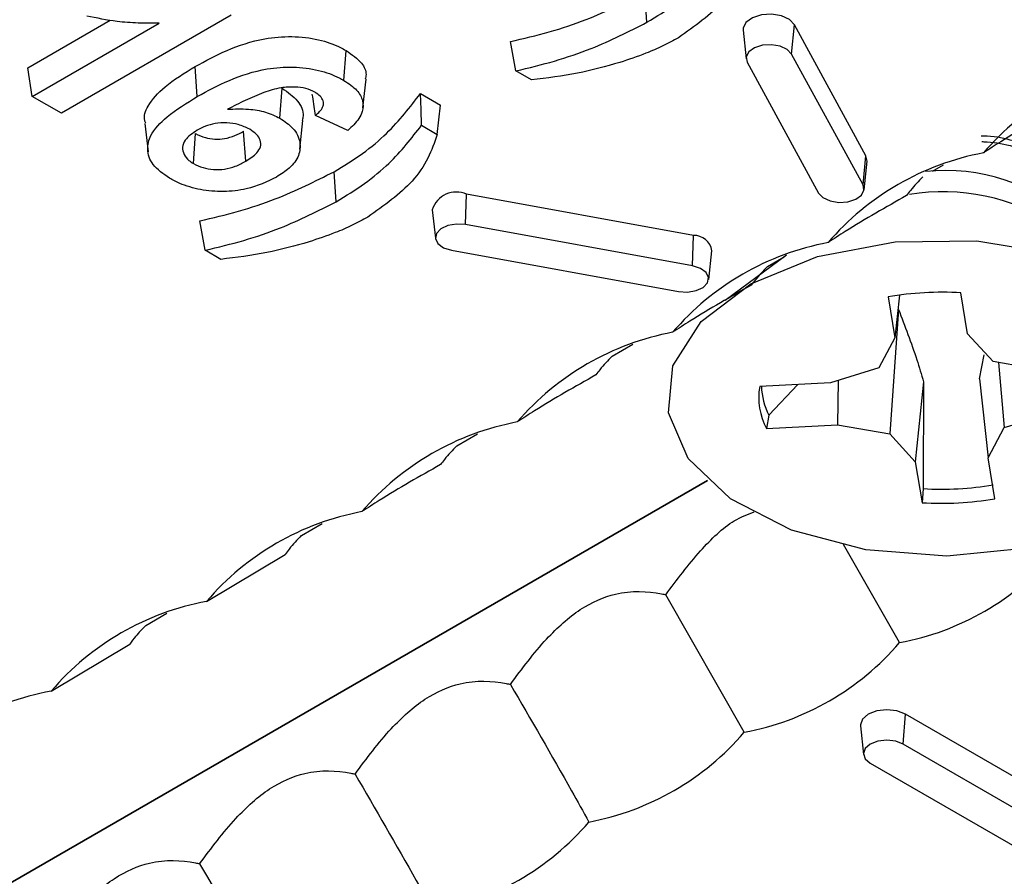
# Model space of a CAD drawing. Header units: inches. Extents: x 0.3 to 33.8, y 0.2 to 21.7.
# Tile 147 of 192: x 30.6329 to 30.6889, y 14.2295 to 14.2782. Entities that reach past the tile are written whole.
import ezdxf

# ---------------------------------------------------------------- set-up
doc = ezdxf.new("R2010")
doc.units = ezdxf.units.IN
doc.header["$MEASUREMENT"] = 0

msp = doc.modelspace()

# ---------------------------------------------------------------- linework, layer by layer
at = {"color": 7, "linetype": 'Continuous', "lineweight": 25}
for p, q in [((30.66857998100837, 14.27805198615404), (30.66845627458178, 14.27975651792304)), ((30.6449150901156, 14.27845052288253), (30.63526305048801, 14.27287851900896)), ((30.63335930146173, 14.2754677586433), (30.63804288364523, 14.27817153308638)), ((30.63360675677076, 14.27383467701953), (30.64083278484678, 14.278006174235)), ((30.67680472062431, 14.27624686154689), (30.67697161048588, 14.27791029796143)), ((30.68103747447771, 14.27046057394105), (30.67697161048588, 14.27791029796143)), ((30.67404381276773, 14.27759651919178), (30.67421845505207, 14.2759696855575)), ((30.65133340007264, 14.27474528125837), (30.65145681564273, 14.27644999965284)), ((30.68087058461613, 14.26879713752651), (30.67680472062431, 14.27624686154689)), ((30.67427716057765, 14.27578713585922), (30.67834302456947, 14.26833741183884)), ((30.63360675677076, 14.27383467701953), (30.63335930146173, 14.2754677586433)), ((30.64299559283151, 14.27383293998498), (30.64287209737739, 14.27553759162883)), ((30.66201003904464, 14.27477078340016), (30.66111879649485, 14.27528528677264)), ((30.65241951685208, 14.27319049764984), (30.65259410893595, 14.2748169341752)), ((30.64769835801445, 14.2725941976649), (30.64782184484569, 14.27429891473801)), ((30.65569662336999, 14.27400241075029), (30.65683887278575, 14.27334300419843)), ((30.63526305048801, 14.27287851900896), (30.63360675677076, 14.27383467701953)), ((30.64001577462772, 14.27230113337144), (30.64019024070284, 14.27067595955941)), ((30.6488331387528, 14.27084284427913), (30.64900779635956, 14.2724698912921)), ((30.65155313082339, 14.27190333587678), (30.64971881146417, 14.27275346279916)), ((30.64277560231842, 14.27001416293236), (30.64289986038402, 14.27171852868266)), ((30.6457521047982, 14.27014897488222), (30.64562856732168, 14.27185361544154)), ((30.65575547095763, 14.27219250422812), (30.6566514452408, 14.2716752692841)), ((30.68087058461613, 14.26879713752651), (30.68103747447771, 14.27046057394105)), ((30.68092929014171, 14.26851996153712), (30.68110393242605, 14.2701467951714)), ((30.68110393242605, 14.2701467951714), (30.68103747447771, 14.27046057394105)), ((30.6509023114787, 14.26784688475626), (30.65077860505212, 14.26955141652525)), ((30.68481718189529, 14.26957854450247), (30.68545298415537, 14.26994558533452)), ((30.65826144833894, 14.26654146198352), (30.65831403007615, 14.26827088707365)), ((30.67121872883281, 14.26592371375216), (30.65831403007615, 14.26827088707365)), ((30.65636614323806, 14.26739141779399), (30.65654078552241, 14.26576458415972)), ((30.67116614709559, 14.26419428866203), (30.65826144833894, 14.26654146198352)), ((30.67116614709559, 14.26419428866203), (30.67121872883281, 14.26592371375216)), ((30.64433236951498, 14.26456568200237), (30.64344112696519, 14.26508018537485)), ((30.65746509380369, 14.26508233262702), (30.67036979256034, 14.26273515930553)), ((30.67209045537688, 14.26341741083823), (30.67226509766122, 14.2650442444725)), ((30.67651565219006, 14.26480765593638), (30.67302822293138, 14.26222350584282)), ((30.67543262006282, 14.26416095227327), (30.6763844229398, 14.26471041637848)), ((30.68229852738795, 14.26243110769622), (30.68268261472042, 14.2601007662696)), ((30.68294859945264, 14.26253248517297), (30.68268261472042, 14.2601007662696)), ((30.68682391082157, 14.26032824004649), (30.6864398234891, 14.26265858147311)), ((30.68288814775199, 14.26171091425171), (30.68239091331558, 14.25463222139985)), ((30.68268261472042, 14.2601007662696), (30.68177188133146, 14.25838802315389)), ((30.68827782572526, 14.25874538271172), (30.68682391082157, 14.26032824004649)), ((30.66659378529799, 14.25905840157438), (30.6677753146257, 14.25974048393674)), ((30.68750035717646, 14.2577749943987), (30.6877556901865, 14.25913501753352)), ((30.68177188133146, 14.25838802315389), (30.67902999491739, 14.25754869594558)), ((30.69124470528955, 14.25821962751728), (30.68827782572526, 14.25874538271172)), ((30.68857938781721, 14.25869194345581), (30.68889685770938, 14.25498958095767)), ((30.67945027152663, 14.25767734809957), (30.67942403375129, 14.25515797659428)), ((30.68750035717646, 14.2577749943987), (30.68798612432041, 14.25327683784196)), ((30.67902999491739, 14.25754869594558), (30.67499328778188, 14.25732696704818)), ((30.67552144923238, 14.25570283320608), (30.6771596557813, 14.25744596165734)), ((30.68431254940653, 14.2575998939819), (30.68384482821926, 14.25304936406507)), ((30.68431254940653, 14.2575998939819), (30.68429170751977, 14.25151963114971)), ((30.67552144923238, 14.25570283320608), (30.67538732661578, 14.25493624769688)), ((30.68889685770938, 14.25498958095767), (30.69163874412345, 14.25582890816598)), ((30.67538732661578, 14.25493624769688), (30.67942403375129, 14.25515797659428)), ((30.67942403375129, 14.25515797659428), (30.68239091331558, 14.25463222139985)), ((30.68798612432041, 14.25327683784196), (30.68889685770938, 14.25498958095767)), ((30.65775495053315, 14.25395585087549), (30.65893647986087, 14.25463793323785)), ((30.68239091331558, 14.25463222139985), (30.68384482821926, 14.25304936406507)), ((30.68837021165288, 14.25094649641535), (30.68798612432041, 14.25327683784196)), ((30.68384482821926, 14.25304936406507), (30.68422891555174, 14.25071902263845)), ((30.67202765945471, 14.2519885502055), (30.61204275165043, 14.21736000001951)), ((30.61204275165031, 14.21736000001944), (30.67202765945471, 14.2519885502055)), ((30.68429170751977, 14.25151963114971), (30.68422891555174, 14.25071902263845)), ((30.64891611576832, 14.2488533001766), (30.65009764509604, 14.24953538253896)), ((30.68295034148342, 14.24275742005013), (30.67976806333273, 14.24833680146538)), ((30.64352422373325, 14.24510743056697), (30.64799073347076, 14.24778148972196)), ((30.67411150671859, 14.23765486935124), (30.66964499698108, 14.24548585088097)), ((30.64005741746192, 14.24373928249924), (30.64125881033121, 14.24443283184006)), ((30.63468538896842, 14.24000487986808), (30.63915189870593, 14.24267893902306)), ((30.68316003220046, 14.23698249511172), (30.68328375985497, 14.23868700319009)), ((30.69176904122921, 14.23378855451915), (30.68328375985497, 14.23868700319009)), ((30.68072597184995, 14.23802113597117), (30.68090061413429, 14.2363943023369)), ((30.6916453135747, 14.23208404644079), (30.68316003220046, 14.23698249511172)), ((30.68128616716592, 14.23590073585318), (30.68977144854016, 14.23100228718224))]:
    msp.add_line(p, q, dxfattribs=at)
at = {"color": 7, "linetype": 'Continuous', "lineweight": 25, "flags": 128}
for points in [[(30.67697161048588, 14.27791029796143), (30.67669020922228, 14.27820655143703), (30.67623384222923, 14.27841808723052), (30.67567198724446, 14.27851270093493), (30.67509018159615, 14.27847598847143), (30.67457699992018, 14.27831353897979), (30.67421056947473, 14.2780500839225), (30.6740466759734, 14.27772573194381), (30.67404381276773, 14.27759651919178)], [(30.66111879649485, 14.27528528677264), (30.66096419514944, 14.27611965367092), (30.66080954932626, 14.27695404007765)], [(30.67680472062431, 14.27624686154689), (30.67655614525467, 14.27650855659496), (30.67615301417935, 14.27669541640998), (30.67565670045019, 14.27677899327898), (30.67514276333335, 14.2767465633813), (30.67468944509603, 14.27660306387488), (30.6743657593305, 14.27637034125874), (30.67422098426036, 14.27608382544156), (30.67427716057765, 14.27578713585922)], [(30.65575547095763, 14.27219250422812), (30.65572609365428, 14.27309743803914), (30.65569662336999, 14.27400241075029)], [(30.6566514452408, 14.2716752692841), (30.65674517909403, 14.27250912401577), (30.65683887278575, 14.27334300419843)], [(30.67834302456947, 14.26833741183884), (30.67859159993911, 14.26807571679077), (30.67899473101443, 14.26788885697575), (30.67949104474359, 14.26780528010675), (30.68000498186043, 14.26783771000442), (30.68045830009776, 14.26798120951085), (30.68078198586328, 14.26821393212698), (30.68092676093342, 14.26850044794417), (30.68087058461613, 14.26879713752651)], [(30.64344112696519, 14.26508018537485), (30.64328652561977, 14.26591455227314), (30.6431318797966, 14.26674893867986)], [(30.65826144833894, 14.26654146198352), (30.65774751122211, 14.2665738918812), (30.65725119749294, 14.26649031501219), (30.65684806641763, 14.26630345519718), (30.65659949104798, 14.2660417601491), (30.6565433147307, 14.26574507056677), (30.65668808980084, 14.26545855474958), (30.65701177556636, 14.26522583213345), (30.65746509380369, 14.26508233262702)], [(30.66980450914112, 14.25583577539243), (30.67005891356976, 14.25851621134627), (30.67167060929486, 14.2610342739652), (30.67449639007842, 14.26316622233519), (30.67828517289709, 14.26472262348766), (30.68270030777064, 14.26556518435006), (30.68734949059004, 14.26561903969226), (30.6918196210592, 14.26487940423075), (30.69571350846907, 14.26341199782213), (30.69868516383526, 14.26134720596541), (30.70047054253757, 14.25886849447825), (30.70091100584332, 14.25619610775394), (30.69996741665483, 14.25356749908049), (30.69772361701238, 14.25121623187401), (30.69437897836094, 14.24935122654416), (30.69023068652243, 14.24813819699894), (30.68564733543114, 14.24768492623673), (30.68103617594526, 14.2480316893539), (30.67680692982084, 14.24914767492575), (30.67333538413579, 14.25093372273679), (30.67093000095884, 14.25323113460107), (30.66980450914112, 14.25583577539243)], [(30.67036979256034, 14.26273515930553), (30.67088372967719, 14.26270272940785), (30.67138004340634, 14.26278630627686), (30.67178317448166, 14.26297316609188), (30.6720317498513, 14.26323486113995), (30.67208792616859, 14.26353155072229), (30.67194315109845, 14.26381806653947), (30.67161946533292, 14.26405078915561), (30.67116614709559, 14.26419428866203)], [(30.68328375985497, 14.23868700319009), (30.68279712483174, 14.23887471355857), (30.6822230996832, 14.23894062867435), (30.68164907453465, 14.23887471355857), (30.68116243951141, 14.23868700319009), (30.68083728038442, 14.23840607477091), (30.68072309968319, 14.23807469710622), (30.68072597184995, 14.23802113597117)], [(30.68316003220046, 14.23698249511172), (30.68273016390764, 14.23714830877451), (30.6822230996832, 14.23720653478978), (30.68171603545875, 14.23714830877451), (30.68128616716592, 14.23698249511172), (30.68099893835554, 14.23673433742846), (30.68089807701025, 14.23644161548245), (30.68099893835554, 14.23614889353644), (30.68128616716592, 14.23590073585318)]]:
    msp.add_lwpolyline(points, dxfattribs=at)
at = {"color": 7, "linetype": 'Continuous', "lineweight": 25}
for centre, radius, start, end in [((30.69938690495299, 14.26061430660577), 0.01537113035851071, 100.6080867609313, 139.3865367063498), ((30.69054807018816, 14.25551175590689), 0.01537113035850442, 100.6080867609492, 139.3865367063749), ((30.68557563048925, 14.2589775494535), 0.01064320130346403, 46.87198399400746, 96.15745283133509), ((30.65773138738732, 14.26696448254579), 0.001430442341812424, 65.96363084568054, 162.6346416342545), ((30.6854110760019, 14.25648289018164), 0.01192410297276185, 57.58488834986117, 99.10302734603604), ((30.68170923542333, 14.25040920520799), 0.01537113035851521, 100.6080867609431, 139.3865367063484), ((30.67127637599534, 14.26493009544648), 0.0009952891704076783, 6.58570512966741, 93.32043063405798), ((30.68533402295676, 14.24497921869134), 0.0177139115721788, 86.42095277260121, 99.86703202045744), ((30.6728704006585, 14.24530665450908), 0.01537113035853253, 100.60808676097, 139.3865367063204), ((30.67857457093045, 14.2566894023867), 0.003637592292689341, 169.905567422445, 208.8131443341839), ((30.67877194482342, 14.25743654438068), 0.003683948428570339, 181.6222832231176, 208.0740448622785), ((30.66403156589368, 14.24020410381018), 0.01537113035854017, 100.6080867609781, 139.3865367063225), ((30.68533495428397, 14.26894557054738), 0.01745713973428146, 266.5739363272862, 279.7140484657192), ((30.68533471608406, 14.26839838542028), 0.01771391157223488, 266.4209527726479, 279.8670320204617), ((30.65519273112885, 14.23510155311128), 0.0153711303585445, 100.6080867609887, 139.3865367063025), ((30.68012066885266, 14.25786584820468), 0.01537113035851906, 280.6080867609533, 319.3865367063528), ((30.646353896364, 14.22999900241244), 0.01537113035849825, 100.6080867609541, 139.3865367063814), ((30.67128183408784, 14.25276329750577), 0.01537113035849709, 280.6080867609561, 319.3865367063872), ((30.63751506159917, 14.22489645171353), 0.0153711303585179, 100.6080867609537, 139.386536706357), ((30.66244299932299, 14.24766074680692), 0.01537113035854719, 280.6080867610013, 319.3865367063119), ((30.65360416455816, 14.24255819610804), 0.01537113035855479, 280.6080867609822, 319.3865367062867)]:
    msp.add_arc(centre, radius, start, end, dxfattribs=at)
for points, knots in [([(30.66857998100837, 14.27805198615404), (30.6691320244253, 14.27838986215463), (30.67023676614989, 14.27906601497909), (30.67195110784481, 14.28050079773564), (30.67285791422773, 14.28166139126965), (30.67343314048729, 14.28239760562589)], [0, 0, 0, 0, 0.2675193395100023, 0.5353560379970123, 1, 1, 1, 1]), ([(30.67432911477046, 14.28188037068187), (30.67416779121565, 14.28142514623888), (30.67384499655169, 14.28051428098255), (30.67273465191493, 14.27884820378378), (30.67129774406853, 14.27782998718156), (30.67037361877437, 14.27717513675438)], [0, 0, 0, 0, 0.262829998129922, 0.5259003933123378, 1, 1, 1, 1]), ([(30.66080954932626, 14.27695404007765), (30.66155312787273, 14.27713005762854), (30.66304198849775, 14.27748249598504), (30.6656878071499, 14.27836117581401), (30.66737612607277, 14.27921210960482), (30.66845627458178, 14.27975651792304)], [0, 0, 0, 0, 0.2643808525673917, 0.5293673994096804, 1, 1, 1, 1]), ([(30.64083278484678, 14.278006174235), (30.64043111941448, 14.27800301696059), (30.63962673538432, 14.27799669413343), (30.6382239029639, 14.27809577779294), (30.63727690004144, 14.27829255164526), (30.63671005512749, 14.27841033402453)], [0, 0, 0, 0, 0.2859096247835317, 0.5725689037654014, 1, 1, 1, 1]), ([(30.66111879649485, 14.27528528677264), (30.66186079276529, 14.27546392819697), (30.66334621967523, 14.27582155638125), (30.66591465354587, 14.27670303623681), (30.66755063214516, 14.27753102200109), (30.66857998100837, 14.27805198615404)], [0, 0, 0, 0, 0.270120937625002, 0.5407640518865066, 1, 1, 1, 1]), ([(30.64287209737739, 14.27553759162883), (30.64345859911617, 14.27585500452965), (30.64463655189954, 14.27649250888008), (30.64651778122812, 14.2771301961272), (30.64837473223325, 14.27728818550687), (30.64989543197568, 14.27711594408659), (30.65089373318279, 14.27676027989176), (30.65135061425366, 14.27650852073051), (30.65145681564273, 14.27644999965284)], [0, 0, 0, 0, 0.2452633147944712, 0.492596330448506, 0.649898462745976, 0.8073894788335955, 0.9552279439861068, 1, 1, 1, 1]), ([(30.67037361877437, 14.27717513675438), (30.67008097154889, 14.27701604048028), (30.66949555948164, 14.27669778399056), (30.66838195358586, 14.27621925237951), (30.66753262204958, 14.27593286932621), (30.66703054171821, 14.27576357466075)], [0, 0, 0, 0, 0.2901196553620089, 0.5803559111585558, 1, 1, 1, 1]), ([(30.65145681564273, 14.27644999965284), (30.65178450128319, 14.27622099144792), (30.65235827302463, 14.27582000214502), (30.65264444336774, 14.27521011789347), (30.65257083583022, 14.2749047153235), (30.6525502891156, 14.27481946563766)], [0, 0, 0, 0, 0.4897675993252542, 0.8575743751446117, 1, 1, 1, 1]), ([(30.66703054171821, 14.27576357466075), (30.66623818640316, 14.27554286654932), (30.66463372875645, 14.27509594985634), (30.66289174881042, 14.27488005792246), (30.66201003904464, 14.27477078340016)], [0, 0, 0, 0, 0.49384620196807, 1, 1, 1, 1]), ([(30.6400596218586, 14.27230627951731), (30.6400383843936, 14.27235943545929), (30.63991063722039, 14.27267917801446), (30.64020565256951, 14.27343106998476), (30.64116592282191, 14.27449112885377), (30.64226385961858, 14.27516453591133), (30.64287209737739, 14.27553759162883)], [0, 0, 0, 0, 0.0436362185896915, 0.2624797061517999, 0.5914266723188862, 1, 1, 1, 1]), ([(30.64299559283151, 14.27383293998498), (30.6435819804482, 14.27415024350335), (30.6447601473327, 14.27478776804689), (30.6466312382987, 14.27541573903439), (30.64844837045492, 14.2755500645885), (30.64989668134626, 14.27537132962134), (30.65082278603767, 14.27502740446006), (30.65124504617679, 14.27479409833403), (30.65133340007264, 14.27474528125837)], [0, 0, 0, 0, 0.2523014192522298, 0.5069226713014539, 0.6616647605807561, 0.8166215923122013, 0.9616298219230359, 1, 1, 1, 1]), ([(30.65133340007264, 14.27474528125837), (30.65160164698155, 14.27456736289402), (30.65210852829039, 14.27423116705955), (30.65245118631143, 14.27359482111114), (30.6524246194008, 14.27290504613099), (30.65204278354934, 14.2723345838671), (30.65167221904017, 14.27200821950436), (30.65155313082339, 14.27190333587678)], [0, 0, 0, 0, 0.2248042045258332, 0.4247916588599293, 0.6243761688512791, 0.8792858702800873, 1, 1, 1, 1]), ([(30.64968814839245, 14.27407592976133), (30.64952183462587, 14.27415424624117), (30.64919202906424, 14.27430955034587), (30.64850106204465, 14.2743913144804), (30.64765459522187, 14.27434248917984), (30.64670115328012, 14.27404139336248), (30.64570734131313, 14.27361202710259), (30.64504483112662, 14.27327587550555), (30.6447121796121, 14.27310709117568)], [0, 0, 0, 0, 0.1097526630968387, 0.2176430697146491, 0.355148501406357, 0.54313479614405, 0.7706044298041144, 0.9999999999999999, 0.9999999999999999, 0.9999999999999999, 0.9999999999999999]), ([(30.64782184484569, 14.27429891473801), (30.64814182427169, 14.27406944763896), (30.64877756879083, 14.27361353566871), (30.64907937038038, 14.27292836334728), (30.64898230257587, 14.27255743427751), (30.6489602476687, 14.27247315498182)], [0, 0, 0, 0, 0.4391797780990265, 0.8725752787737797, 1, 1, 1, 1]), ([(30.64971881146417, 14.27275346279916), (30.64969347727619, 14.2729238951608), (30.64964080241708, 14.27327825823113), (30.64958096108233, 14.27367902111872), (30.64954647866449, 14.27390934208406), (30.64953954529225, 14.27395565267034)], [0, 0, 0, 0, 0.4253858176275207, 0.884462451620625, 1, 1, 1, 1]), ([(30.64971881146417, 14.27275346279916), (30.64988452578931, 14.27290308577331), (30.65014252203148, 14.27313602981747), (30.65019737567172, 14.2735125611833), (30.6500692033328, 14.27379771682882), (30.64985005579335, 14.27397406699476), (30.6497140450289, 14.27405963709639), (30.64968814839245, 14.27407592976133)], [0, 0, 0, 0, 0.3595294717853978, 0.5597419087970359, 0.76032640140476, 0.9543658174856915, 1, 1, 1, 1]), ([(30.65077860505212, 14.26955141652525), (30.65133063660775, 14.26988934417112), (30.65243536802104, 14.27056560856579), (30.65418008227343, 14.27203335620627), (30.65510220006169, 14.27323062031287), (30.65569662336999, 14.27400241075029)], [0, 0, 0, 0, 0.2619609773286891, 0.5242390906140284, 1, 1, 1, 1]), ([(30.64141172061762, 14.26918247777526), (30.64106269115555, 14.26942696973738), (30.64038045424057, 14.26990487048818), (30.6401021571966, 14.27079497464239), (30.64032469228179, 14.27175135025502), (30.64132112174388, 14.27279726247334), (30.64239189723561, 14.27345954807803), (30.64299559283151, 14.27383293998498)], [0, 0, 0, 0, 0.1756792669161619, 0.3433947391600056, 0.4904296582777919, 0.7127078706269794, 1, 1, 1, 1]), ([(30.6447121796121, 14.27310709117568), (30.6451124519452, 14.27312221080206), (30.64584509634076, 14.27314988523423), (30.64691384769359, 14.27297891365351), (30.64743383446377, 14.2727239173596), (30.64769835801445, 14.2725941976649)], [0, 0, 0, 0, 0.3717223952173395, 0.6803875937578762, 1, 1, 1, 1]), ([(30.69218490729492, 14.27329424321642), (30.69101283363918, 14.27263375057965), (30.68950082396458, 14.27178169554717), (30.68804557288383, 14.27083338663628), (30.68771839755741, 14.27062018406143)], [0, 0, 0, 0, 0.7751760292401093, 1, 1, 1, 1]), ([(30.64597502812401, 14.27197002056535), (30.64576841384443, 14.27206936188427), (30.64538782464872, 14.27225235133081), (30.64467436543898, 14.27235262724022), (30.6440141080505, 14.27231608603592), (30.64343488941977, 14.27215195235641), (30.64313278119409, 14.27199238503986), (30.64298084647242, 14.27191213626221)], [0, 0, 0, 0, 0.2367256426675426, 0.4360551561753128, 0.6359937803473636, 0.8169358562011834, 0.9999999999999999, 0.9999999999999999, 0.9999999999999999, 0.9999999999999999]), ([(30.64769835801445, 14.2725941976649), (30.64796302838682, 14.27241480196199), (30.64854689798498, 14.27201905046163), (30.64888930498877, 14.27125617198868), (30.64881499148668, 14.27045742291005), (30.64831584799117, 14.26976869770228), (30.64775690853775, 14.2694101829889), (30.64750566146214, 14.26924902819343)], [0, 0, 0, 0, 0.1880838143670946, 0.4149176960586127, 0.6128476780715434, 0.8259724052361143, 1, 1, 1, 1]), ([(30.64298084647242, 14.27191213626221), (30.64272198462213, 14.27173757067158), (30.64230349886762, 14.27145536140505), (30.6421200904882, 14.27094802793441), (30.64220880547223, 14.27054243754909), (30.64245050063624, 14.2702221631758), (30.64268658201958, 14.27007111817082), (30.64277560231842, 14.27001416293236)], [0, 0, 0, 0, 0.3194166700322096, 0.5163809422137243, 0.7128712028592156, 0.8917310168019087, 1, 1, 1, 1]), ([(30.64289986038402, 14.27171852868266), (30.6430760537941, 14.27163361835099), (30.64339565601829, 14.27147959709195), (30.64398896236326, 14.27138887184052), (30.6445883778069, 14.27141975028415), (30.64514845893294, 14.27159585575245), (30.64546858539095, 14.27176772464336), (30.64562856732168, 14.27185361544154)], [0, 0, 0, 0, 0.2193999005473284, 0.3979757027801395, 0.5774617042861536, 0.7888381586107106, 1, 1, 1, 1]), ([(30.6457521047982, 14.27014897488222), (30.64598304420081, 14.27029648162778), (30.64635876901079, 14.27053646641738), (30.64662467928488, 14.27096536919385), (30.6466036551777, 14.27133878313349), (30.64639480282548, 14.27169357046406), (30.6461159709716, 14.27187720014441), (30.64597502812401, 14.27197002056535)], [0, 0, 0, 0, 0.2868145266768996, 0.4666303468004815, 0.6473642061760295, 0.8217510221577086, 1, 1, 1, 1]), ([(30.6509023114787, 14.26784688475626), (30.65145435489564, 14.26818476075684), (30.65255909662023, 14.26886091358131), (30.65427343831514, 14.27029569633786), (30.65518024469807, 14.27145628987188), (30.65575547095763, 14.27219250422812)], [0, 0, 0, 0, 0.2675193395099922, 0.5353560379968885, 1, 1, 1, 1]), ([(30.6566514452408, 14.2716752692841), (30.65649012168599, 14.2712200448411), (30.65616732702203, 14.27030917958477), (30.65505698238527, 14.268643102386), (30.65362007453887, 14.26762488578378), (30.65269594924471, 14.26697003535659)], [0, 0, 0, 0, 0.2628299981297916, 0.5259003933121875, 1, 1, 1, 1]), ([(30.69341959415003, 14.26757856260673), (30.69345421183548, 14.2677129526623), (30.69363286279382, 14.26840649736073), (30.69270742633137, 14.26966582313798), (30.69069694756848, 14.27090709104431), (30.68875334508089, 14.27157693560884), (30.68764034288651, 14.2715814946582), (30.68759005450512, 14.2715817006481)], [0, 0, 0, 0, 0.0731050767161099, 0.3772722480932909, 0.681439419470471, 0.9856065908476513, 1, 1, 1, 1]), ([(30.68763637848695, 14.27126233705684), (30.68767118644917, 14.27126214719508), (30.6887682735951, 14.27125616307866), (30.69068298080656, 14.27058686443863), (30.69275500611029, 14.26934696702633), (30.69375505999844, 14.26768668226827), (30.69337406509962, 14.26659414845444), (30.69318795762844, 14.26606047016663)], [0, 0, 0, 0, 0.008217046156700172, 0.2589871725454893, 0.5097572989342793, 0.7605274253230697, 1, 1, 1, 1]), ([(30.64277560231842, 14.27001416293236), (30.64294998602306, 14.26992880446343), (30.64328341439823, 14.26976559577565), (30.64391374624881, 14.26965723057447), (30.64456836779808, 14.26967631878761), (30.64520486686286, 14.26985756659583), (30.64556223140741, 14.27004786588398), (30.6457521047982, 14.27014897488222)], [0, 0, 0, 0, 0.2011950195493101, 0.3846926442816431, 0.5690018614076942, 0.7710039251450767, 1, 1, 1, 1]), ([(30.6431318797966, 14.26674893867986), (30.64387545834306, 14.26692495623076), (30.64536431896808, 14.26727739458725), (30.64801013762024, 14.26815607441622), (30.64969845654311, 14.26900700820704), (30.65077860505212, 14.26955141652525)], [0, 0, 0, 0, 0.2643808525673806, 0.5293673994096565, 1, 1, 1, 1]), ([(30.64750566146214, 14.26924902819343), (30.64696212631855, 14.268986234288), (30.64607483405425, 14.26855723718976), (30.64448241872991, 14.2683876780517), (30.64315345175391, 14.26849225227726), (30.64211886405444, 14.26880540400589), (30.64160248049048, 14.269080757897), (30.64141172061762, 14.26918247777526)], [0, 0, 0, 0, 0.3053906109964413, 0.4985339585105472, 0.6914462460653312, 0.886015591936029, 1, 1, 1, 1]), ([(30.68426611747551, 14.26925757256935), (30.68403044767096, 14.26901066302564), (30.68371039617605, 14.26867534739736), (30.68342208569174, 14.26829260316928), (30.68334607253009, 14.26819169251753)], [0, 0, 0, 0, 0.7363496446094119, 1, 1, 1, 1]), ([(30.64344112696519, 14.26508018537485), (30.64418312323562, 14.26525882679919), (30.64566855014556, 14.26561645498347), (30.6482369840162, 14.26649793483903), (30.64987296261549, 14.26732592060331), (30.6509023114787, 14.26784688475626)], [0, 0, 0, 0, 0.2701209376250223, 0.5407640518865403, 1, 1, 1, 1]), ([(30.68334607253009, 14.26819169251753), (30.68217399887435, 14.26753119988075), (30.68066198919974, 14.26667914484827), (30.679206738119, 14.26573083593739), (30.67887956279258, 14.26551763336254)], [0, 0, 0, 0, 0.7751760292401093, 1, 1, 1, 1]), ([(30.65269594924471, 14.26697003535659), (30.65240330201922, 14.26681093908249), (30.65181788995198, 14.26649268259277), (30.6507042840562, 14.26601415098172), (30.64985495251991, 14.26572776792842), (30.64935287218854, 14.26555847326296)], [0, 0, 0, 0, 0.2901196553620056, 0.5803559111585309, 1, 1, 1, 1]), ([(30.64935287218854, 14.26555847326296), (30.64856051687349, 14.26533776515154), (30.64695605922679, 14.26489084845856), (30.64521407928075, 14.26467495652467), (30.64433236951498, 14.26456568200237)], [0, 0, 0, 0, 0.4938462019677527, 1, 1, 1, 1]), ([(30.67542728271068, 14.26415502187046), (30.67519161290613, 14.26390811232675), (30.67487156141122, 14.26357279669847), (30.67458325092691, 14.26319005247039), (30.67450723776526, 14.26308914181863)], [0, 0, 0, 0, 0.7363496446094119, 1, 1, 1, 1]), ([(30.67450723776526, 14.26308914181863), (30.67333516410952, 14.26242864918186), (30.67182315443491, 14.26157659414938), (30.67036790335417, 14.2606282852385), (30.67004072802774, 14.26041508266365)], [0, 0, 0, 0, 0.7751760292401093, 1, 1, 1, 1]), ([(30.68288814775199, 14.26171091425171), (30.683252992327, 14.26077018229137), (30.68377009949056, 14.25943684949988), (30.68418915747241, 14.25801774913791), (30.68431254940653, 14.2575998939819)], [0, 0, 0, 0, 0.7055492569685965, 1, 1, 1, 1]), ([(30.66659378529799, 14.25905840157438), (30.66635628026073, 14.25880959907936), (30.66603438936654, 14.25847239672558), (30.66574442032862, 14.25808749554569), (30.66566840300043, 14.25798659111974)], [0, 0, 0, 0, 0.7378432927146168, 1, 1, 1, 1]), ([(30.66566840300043, 14.25798659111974), (30.66449632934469, 14.25732609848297), (30.66298431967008, 14.25647404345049), (30.66152906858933, 14.2555257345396), (30.66120189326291, 14.25531253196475)], [0, 0, 0, 0, 0.7751760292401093, 1, 1, 1, 1]), ([(30.65775495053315, 14.25395585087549), (30.65751744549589, 14.25370704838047), (30.65719555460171, 14.25336984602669), (30.65690558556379, 14.2529849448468), (30.6568295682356, 14.25288404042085)], [0, 0, 0, 0, 0.7378432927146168, 1, 1, 1, 1]), ([(30.6568295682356, 14.25288404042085), (30.65565749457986, 14.25222354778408), (30.65414548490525, 14.2513714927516), (30.6526902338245, 14.25042318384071), (30.65236305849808, 14.25020998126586)], [0, 0, 0, 0, 0.7751760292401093, 1, 1, 1, 1]), ([(30.66964499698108, 14.24548585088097), (30.67028528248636, 14.24633681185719), (30.67148016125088, 14.24792484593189), (30.67325508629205, 14.24965104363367), (30.67430352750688, 14.25005791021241), (30.67468306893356, 14.25020519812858)], [0, 0, 0, 0, 0.424153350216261, 0.7915403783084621, 1, 1, 1, 1]), ([(30.64891077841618, 14.24884736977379), (30.64867510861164, 14.24860046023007), (30.64835505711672, 14.24826514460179), (30.64806674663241, 14.24788240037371), (30.64799073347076, 14.24778148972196)], [0, 0, 0, 0, 0.7363496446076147, 1, 1, 1, 1]), ([(30.66080616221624, 14.24038330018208), (30.66147322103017, 14.24127793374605), (30.66269200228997, 14.24291251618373), (30.66477706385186, 14.2447868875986), (30.66711060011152, 14.24577963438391), (30.66867586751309, 14.24568214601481), (30.6695684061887, 14.24550136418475), (30.66964499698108, 14.24548585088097)], [0, 0, 0, 0, 0.2519807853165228, 0.4603933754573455, 0.6701424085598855, 0.9716941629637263, 1, 1, 1, 1]), ([(30.64005713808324, 14.24373897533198), (30.63986168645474, 14.24353483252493), (30.63954508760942, 14.24320415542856), (30.6392607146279, 14.24282429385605), (30.63915189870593, 14.24267893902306)], [0, 0, 0, 0, 0.6173478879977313, 1, 1, 1, 1]), ([(30.65196732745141, 14.23528074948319), (30.65263438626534, 14.23617538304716), (30.65385316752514, 14.23780996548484), (30.65593822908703, 14.2396843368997), (30.65827176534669, 14.24067708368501), (30.65983703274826, 14.24057959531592), (30.66072957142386, 14.24039881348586), (30.66080616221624, 14.24038330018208)], [0, 0, 0, 0, 0.251980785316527, 0.4603933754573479, 0.670142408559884, 0.9716941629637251, 1, 1, 1, 1]), ([(30.66080616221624, 14.24038330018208), (30.66197823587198, 14.23836956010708), (30.66349024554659, 14.23577177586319), (30.66494549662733, 14.23314326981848), (30.66527267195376, 14.23255231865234)], [0, 0, 0, 0, 0.7751760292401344, 0.9999999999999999, 0.9999999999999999, 0.9999999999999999, 0.9999999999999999]), ([(30.64312849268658, 14.2301781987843), (30.64379555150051, 14.23107283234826), (30.6450143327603, 14.23270741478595), (30.64709939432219, 14.23458178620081), (30.64943293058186, 14.23557453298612), (30.65099819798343, 14.23547704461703), (30.65189073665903, 14.23529626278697), (30.65196732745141, 14.23528074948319)], [0, 0, 0, 0, 0.251980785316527, 0.4603933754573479, 0.6701424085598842, 0.9716941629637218, 1, 1, 1, 1]), ([(30.65196732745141, 14.23528074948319), (30.65313940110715, 14.23326700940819), (30.65465141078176, 14.2306692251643), (30.6561066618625, 14.22804071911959), (30.65643383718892, 14.22744976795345)], [0, 0, 0, 0, 0.7751760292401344, 0.9999999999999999, 0.9999999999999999, 0.9999999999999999, 0.9999999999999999]), ([(30.63428965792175, 14.22507564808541), (30.63495671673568, 14.22597028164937), (30.63617549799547, 14.22760486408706), (30.63826055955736, 14.22947923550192), (30.64059409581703, 14.23047198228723), (30.6421593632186, 14.23037449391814), (30.6430519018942, 14.23019371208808), (30.64312849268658, 14.2301781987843)], [0, 0, 0, 0, 0.2519807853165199, 0.460393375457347, 0.6701424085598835, 0.9716941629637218, 1, 1, 1, 1]), ([(30.64312849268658, 14.2301781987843), (30.64430056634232, 14.22816445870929), (30.64581257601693, 14.2255666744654), (30.64726782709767, 14.2229381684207), (30.64759500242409, 14.22234721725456)], [0, 0, 0, 0, 0.7751760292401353, 1, 1, 1, 1])]:
    msp.add_open_spline(points, degree=3, knots=knots, dxfattribs=at)

doc.saveas('drawing.dxf')
